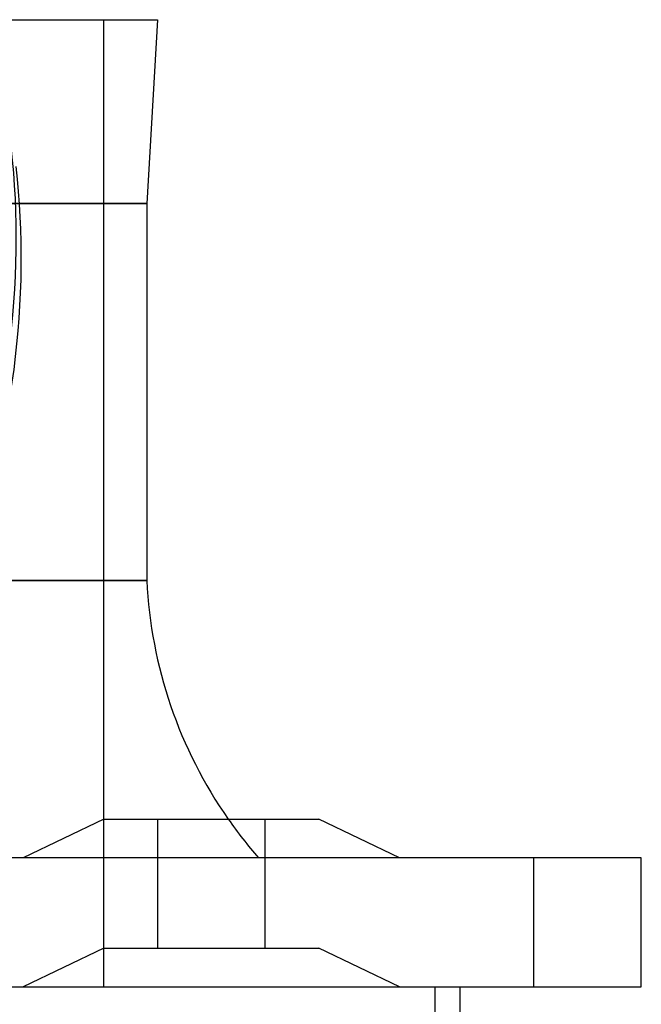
# Model space of a CAD drawing. Header units: millimetres. Extents: x -250 to 250, y -110 to 102.
# Tile 22 of 22: x 192 to 250, y -2 to 90. Entities that reach past the tile are written whole.
import ezdxf

# ---------------------------------------------------------------- set-up
doc = ezdxf.new("R2010")
doc.units = ezdxf.units.MM
doc.layers.add('HIDDEN', color=7, linetype='Continuous')
doc.layers.add('THICK', color=7, linetype='Continuous')

msp = doc.modelspace()

# ---------------------------------------------------------------- linework, layer by layer
at = {"layer": 'HIDDEN'}
for p, q in [((200, 0), (200, 90)), ((204, 72.9), (0, 72.9)), ((204, 37.8), (0, 37.8)), ((205, 15.6), (205, 3.6)), ((205, 15.6), (205, 3.6)), ((215, 3.6), (215, 15.6)), ((215, 3.6), (215, 15.6)), ((240, 0), (240, 12)), ((250, 12), (250, 12)), ((200, 3.6), (192.5, 0)), ((200, 3.6), (192.5, 0)), ((200, 3.6), (210, 3.6)), ((210, 3.6), (220, 3.6)), ((227.5, 0), (220, 3.6)), ((227.5, 0), (220, 3.6)), ((250, 0), (250, 0))]:
    msp.add_line(p, q, dxfattribs=at)
msp.add_arc((246.251, 39.827), 42.3, 214.94164, 221.13594, dxfattribs=at)
for centre, major_axis, start_param, end_param in [((-0.232, 39.196), (-189.726, -49.195), 2.426281, 3.054599), ((0.232, 37.404), (189.726, 49.195), -0.702584, -0.086993)]:
    msp.add_ellipse(centre, major_axis=major_axis, ratio=0.611327, start_param=start_param, end_param=end_param, dxfattribs=at)
at = {"layer": 'THICK'}
for p, q in [((0, 90), (205, 90)), ((205, 90), (204, 72.9)), ((0, 72.9), (204, 72.9)), ((204, 72.9), (204, 37.8)), ((0, 37.8), (204, 37.8)), ((200, 15.6), (192.5, 12)), ((200, 15.6), (210, 15.6)), ((210, 15.6), (220, 15.6)), ((227.5, 12), (220, 15.6)), ((240, 12), (-240, 12)), ((250, 12), (240, 12)), ((240, 0), (240, 12)), ((250, 0), (250, 12)), ((-240, 0), (240, 0)), ((230.84, -13.24), (230.84, 0)), ((233.16, -14.4), (233.16, 0)), ((240, 0), (250, 0))]:
    msp.add_line(p, q, dxfattribs=at)
msp.add_arc((246.251, 39.827), 42.3, 182.74663, 214.94164, dxfattribs=at)

doc.saveas('drawing.dxf')
